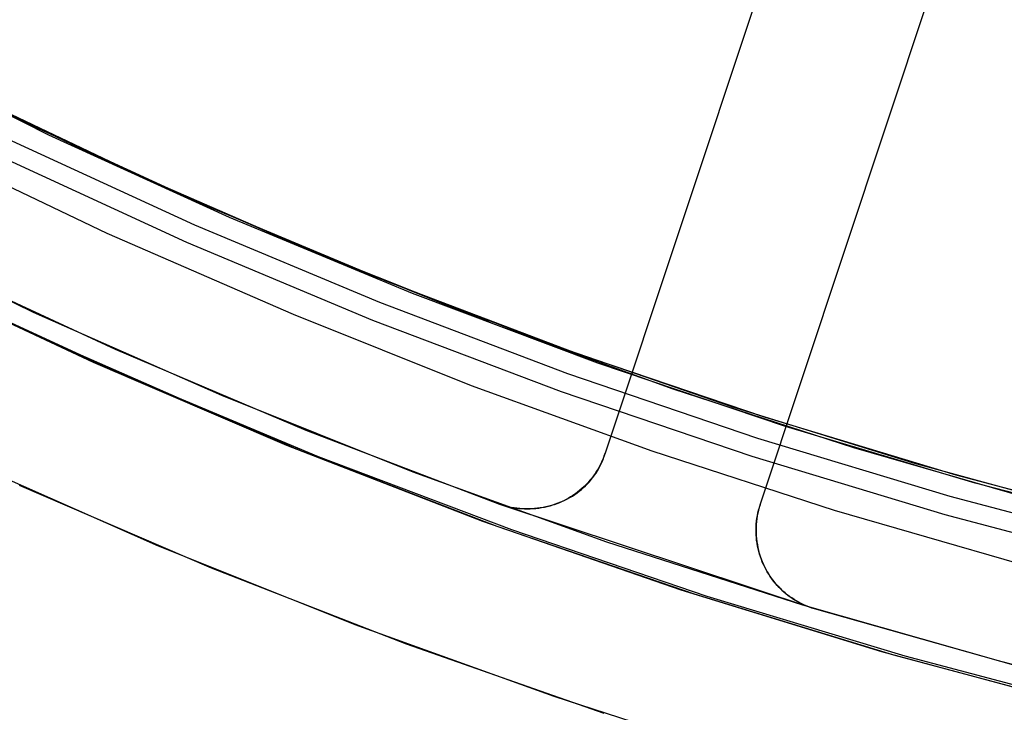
# Model space of a CAD drawing. Header units: millimetres. Extents: x 6049 to 7254, y -11340 to -10297.
# Tile 18 of 237: x 6621 to 6633, y -10751 to -10743. Entities that reach past the tile are written whole.
import ezdxf

# ---------------------------------------------------------------- set-up
doc = ezdxf.new("R2010")
doc.units = ezdxf.units.MM
doc.layers.add('color', color=7, linetype='Continuous')

msp = doc.modelspace()

# ---------------------------------------------------------------- linework, layer by layer
at = {"color": 8, "true_color": 0x7f7f7f}
for p, q in [((6620.879, -10744.013, 89.35), (6618.691, -10742.913, 89.35)), ((6620.879, -10744.013, 46.475), (6618.691, -10742.913, 46.475)), ((6621.216, -10744.186, 76.88), (6619.043, -10743.1, 77.381)), ((6619.902, -10743.533, 67.912), (6622.099, -10744.587, 67.912)), ((6620.284, -10743.72, 88.1), (6622.383, -10744.712, 88.1)), ((6620.289, -10743.711, 88.1), (6622.385, -10744.708, 88.1)), ((6620.289, -10743.711, 88.1), (6622.385, -10744.708, 88.1)), ((6620.711, -10743.932, 69.274), (6622.9, -10744.948, 68.769)), ((6623.103, -10745.037, 89.35), (6620.879, -10744.013, 89.35)), ((6623.103, -10745.037, 46.475), (6620.879, -10744.013, 46.475)), ((6620.762, -10744.255, 89.031), (6622.995, -10745.284, 89.031)), ((6620.762, -10744.255, 89.031), (6622.995, -10745.284, 89.031)), ((6623.424, -10745.195, 76.37), (6621.216, -10744.186, 76.88)), ((6619.681, -10744.317, 46.475), (6621.925, -10745.387, 46.475)), ((6619.681, -10744.317, 46.475), (6621.925, -10745.387, 46.475)), ((6620.661, -10744.466, 88.605), (6622.901, -10745.497, 88.605)), ((6620.661, -10744.466, 88.605), (6622.901, -10745.497, 88.605)), ((6622.099, -10744.587, 67.912), (6624.332, -10745.564, 67.912)), ((6622.383, -10744.712, 88.1), (6624.512, -10745.636, 88.1)), ((6622.385, -10744.708, 88.1), (6624.512, -10745.636, 88.1)), ((6622.385, -10744.708, 88.1), (6624.512, -10745.636, 88.1)), ((6622.9, -10744.948, 68.769), (6625.109, -10745.883, 68.259)), ((6625.362, -10745.984, 89.35), (6623.103, -10745.037, 89.35)), ((6625.362, -10745.984, 46.475), (6623.103, -10745.037, 46.475)), ((6625.664, -10746.127, 75.853), (6623.424, -10745.195, 76.37)), ((6622.995, -10745.284, 89.031), (6625.262, -10746.234, 89.031)), ((6622.995, -10745.284, 89.031), (6625.262, -10746.234, 89.031)), ((6621.925, -10745.387, 46.475), (6624.205, -10746.378, 46.475)), ((6621.925, -10745.387, 46.475), (6624.205, -10746.378, 46.475)), ((6618.742, -10745.525, 68.662), (6621.027, -10746.625, 68.662)), ((6622.901, -10745.497, 88.605), (6625.176, -10746.451, 88.605)), ((6622.901, -10745.497, 88.605), (6625.176, -10746.451, 88.605)), ((6624.332, -10745.564, 67.912), (6626.596, -10746.464, 67.912)), ((6624.512, -10745.636, 88.1), (6626.667, -10746.501, 88.1)), ((6624.512, -10745.636, 88.1), (6626.667, -10746.501, 88.1)), ((6621.761, -10746.973, 69.032), (6619.432, -10745.875, 69.57)), ((6625.109, -10745.883, 68.259), (6627.332, -10746.737, 67.746)), ((6619.649, -10745.977, 77.242), (6621.965, -10747.059, 76.707)), ((6619.881, -10746.085, 47.975), (6622.178, -10747.143, 47.975)), ((6619.881, -10746.085, 89.35), (6622.178, -10747.143, 89.35)), ((6627.652, -10746.853, 89.35), (6625.362, -10745.984, 89.35)), ((6627.652, -10746.853, 46.475), (6625.362, -10745.984, 46.475)), ((6627.933, -10746.981, 75.329), (6625.664, -10746.127, 75.853)), ((6625.262, -10746.234, 89.031), (6627.561, -10747.106, 89.031)), ((6625.262, -10746.234, 89.031), (6627.561, -10747.106, 89.031)), ((6624.205, -10746.378, 46.475), (6626.384, -10747.253, 46.475)), ((6625.176, -10746.451, 88.605), (6627.482, -10747.325, 88.605)), ((6625.176, -10746.451, 88.605), (6627.482, -10747.325, 88.605)), ((6626.667, -10746.501, 88.1), (6628.85, -10747.294, 88.1)), ((6626.667, -10746.501, 88.1), (6628.85, -10747.294, 88.1)), ((6621.027, -10746.625, 68.662), (6623.348, -10747.645, 68.662)), ((6627.332, -10746.737, 67.746), (6629.567, -10747.511, 67.23)), ((6629.97, -10747.642, 89.35), (6627.652, -10746.853, 89.35)), ((6629.97, -10747.642, 46.475), (6627.652, -10746.853, 46.475)), ((6624.126, -10747.988, 68.486), (6621.761, -10746.973, 69.032)), ((6630.229, -10747.755, 74.799), (6627.933, -10746.981, 75.329)), ((6621.965, -10747.059, 76.707), (6624.315, -10748.059, 76.164)), ((6622.178, -10747.143, 47.975), (6624.509, -10748.121, 47.975)), ((6622.178, -10747.143, 89.35), (6624.509, -10748.121, 89.35)), ((6627.561, -10747.106, 89.031), (6629.888, -10747.898, 89.031)), ((6627.561, -10747.106, 89.031), (6629.888, -10747.898, 89.031)), ((6626.384, -10747.253, 46.475), (6628.592, -10748.054, 46.475)), ((6627.482, -10747.325, 88.605), (6629.817, -10748.12, 88.605)), ((6627.482, -10747.325, 88.605), (6629.817, -10748.12, 88.605)), ((6628.85, -10747.294, 88.1), (6631.059, -10748.012, 88.1)), ((6628.85, -10747.294, 88.1), (6631.059, -10748.012, 88.1)), ((6629.567, -10747.511, 67.23), (6631.808, -10748.204, 66.712)), ((6632.315, -10748.35, 89.35), (6629.97, -10747.642, 89.35)), ((6632.315, -10748.35, 46.475), (6629.97, -10747.642, 46.475)), ((6632.549, -10748.449, 74.263), (6630.229, -10747.755, 74.799)), ((6626.524, -10748.917, 67.932), (6624.126, -10747.988, 68.486)), ((6629.888, -10747.898, 89.031), (6632.241, -10748.609, 89.031)), ((6629.888, -10747.898, 89.031), (6632.241, -10748.609, 89.031)), ((6631.059, -10748.012, 88.1), (6633.29, -10748.655, 88.1)), ((6631.059, -10748.012, 88.1), (6633.29, -10748.655, 88.1)), ((6624.315, -10748.059, 76.164), (6626.698, -10748.975, 75.614)), ((6624.509, -10748.121, 47.975), (6626.874, -10749.017, 47.975)), ((6624.509, -10748.121, 89.35), (6626.874, -10749.017, 89.35)), ((6628.592, -10748.054, 46.475), (6630.826, -10748.781, 46.475)), ((6629.817, -10748.12, 88.605), (6632.178, -10748.833, 88.605)), ((6629.817, -10748.12, 88.605), (6632.178, -10748.833, 88.605)), ((6631.808, -10748.204, 66.712), (6634.051, -10748.819, 66.195)), ((6634.682, -10748.977, 89.35), (6632.315, -10748.35, 89.35)), ((6634.682, -10748.977, 46.475), (6632.315, -10748.35, 46.475)), ((6634.891, -10749.063, 73.723), (6632.549, -10748.449, 74.263)), ((6632.241, -10748.609, 89.031), (6634.618, -10749.238, 89.031)), ((6632.241, -10748.609, 89.031), (6634.618, -10749.238, 89.031)), ((6630.826, -10748.781, 46.475), (6633.082, -10749.431, 46.475)), ((6632.178, -10748.833, 88.605), (6634.562, -10749.465, 88.605)), ((6632.178, -10748.833, 88.605), (6634.562, -10749.465, 88.605)), ((6628.952, -10749.76, 67.372), (6626.524, -10748.917, 67.932)), ((6626.698, -10748.975, 75.614), (6629.111, -10749.806, 75.057)), ((6626.874, -10749.017, 47.975), (6629.267, -10749.832, 47.975)), ((6626.874, -10749.017, 89.35), (6629.267, -10749.832, 89.35)), ((6631.407, -10750.516, 66.805), (6628.952, -10749.76, 67.372)), ((6629.111, -10749.806, 75.057), (6631.549, -10750.551, 74.494)), ((6629.267, -10749.832, 47.975), (6631.688, -10750.563, 47.975)), ((6629.267, -10749.832, 89.35), (6631.688, -10750.563, 89.35)), ((6633.886, -10751.183, 66.233), (6631.407, -10750.516, 66.805)), ((6631.549, -10750.551, 74.494), (6634.012, -10751.21, 73.926)), ((6631.688, -10750.563, 47.975), (6634.132, -10751.21, 47.975)), ((6631.688, -10750.563, 89.35), (6634.132, -10751.21, 89.35))]:
    msp.add_line(p, q, dxfattribs=at)
at = {"layer": 'color', "color": 254, "true_color": 0xcad1ee}
for p, q in [((6631.018, -10739.064, 30.3), (6628.021, -10748.083, 30.3)), ((6631.018, -10739.064, 30.3), (6628.021, -10748.083, 30.3)), ((6631.018, -10739.064, 27.784), (6628.021, -10748.083, 23.733)), ((6631.018, -10739.064, 27.784), (6628.021, -10748.083, 23.733)), ((6629.919, -10748.713, 30.3), (6632.916, -10739.694, 30.3)), ((6629.919, -10748.713, 23.734), (6632.916, -10739.694, 27.784)), ((6629.919, -10748.713, 30.3), (6632.916, -10739.694, 30.3)), ((6629.919, -10748.713, 23.734), (6632.916, -10739.694, 27.784)), ((6630.45, -10740.772, 27.017), (6628.021, -10748.083, 27.017)), ((6629.919, -10748.713, 27.017), (6632.348, -10741.403, 27.017)), ((6629.519, -10743.573, 25.759), (6629.519, -10743.573, 30.3)), ((6631.417, -10744.204, 25.759), (6631.417, -10744.204, 30.3)), ((6621.028, -10746.359, 43.5), (6618.759, -10745.262, 43.5)), ((6621.028, -10746.359, 33.399), (6618.759, -10745.262, 33.399)), ((6621.028, -10746.359, 43.5), (6618.759, -10745.262, 43.5)), ((6619.724, -10745.74, 23.298), (6622.025, -10746.81, 23.298)), ((6619.724, -10745.74, 23.298), (6622.025, -10746.81, 23.298)), ((6623.333, -10747.376, 43.5), (6621.028, -10746.359, 43.5)), ((6623.333, -10747.376, 33.399), (6621.028, -10746.359, 33.399)), ((6623.333, -10747.376, 43.5), (6621.028, -10746.359, 43.5)), ((6622.025, -10746.81, 23.298), (6624.361, -10747.8, 23.298)), ((6622.025, -10746.81, 23.298), (6624.361, -10747.8, 23.298)), ((6625.673, -10748.314, 43.5), (6623.333, -10747.376, 43.5)), ((6625.673, -10748.314, 33.399), (6623.333, -10747.376, 33.399)), ((6625.673, -10748.314, 43.5), (6623.333, -10747.376, 43.5)), ((6624.361, -10747.8, 23.298), (6626.73, -10748.708, 23.298)), ((6624.361, -10747.8, 23.298), (6626.73, -10748.708, 23.298)), ((6628.009, -10748.116, 30.3), (6627.997, -10748.148, 30.3)), ((6628.009, -10748.116, 30.3), (6627.997, -10748.148, 30.3)), ((6628.009, -10748.116, 26.799), (6627.997, -10748.148, 26.799)), ((6628, -10748.147, 23.705), (6628.011, -10748.115, 23.719)), ((6628, -10748.147, 23.705), (6628.011, -10748.115, 23.719)), ((6628.021, -10748.083, 30.3), (6628.009, -10748.116, 30.3)), ((6628.021, -10748.083, 30.3), (6628.009, -10748.116, 30.3)), ((6628.021, -10748.083, 26.799), (6628.009, -10748.116, 26.799)), ((6628.011, -10748.115, 23.719), (6628.021, -10748.083, 23.733)), ((6628.011, -10748.115, 23.719), (6628.021, -10748.083, 23.733)), ((6628.021, -10748.083, 23.733), (6628.021, -10748.083, 30.3)), ((6628.021, -10748.083, 23.733), (6628.021, -10748.083, 30.3)), ((6622.557, -10749.22, 43.5), (6620.189, -10748.174, 43.5)), ((6622.557, -10749.22, 32.973), (6620.189, -10748.174, 32.973)), ((6622.557, -10749.22, 43.5), (6620.189, -10748.174, 43.5)), ((6627.952, -10748.242, 30.3), (6627.935, -10748.273, 30.3)), ((6627.952, -10748.242, 30.3), (6627.935, -10748.273, 30.3)), ((6627.952, -10748.242, 26.799), (6627.935, -10748.273, 26.799)), ((6627.945, -10748.268, 23.649), (6627.96, -10748.238, 23.663)), ((6627.945, -10748.268, 23.649), (6627.96, -10748.238, 23.663)), ((6627.968, -10748.211, 30.3), (6627.952, -10748.242, 30.3)), ((6627.968, -10748.211, 30.3), (6627.952, -10748.242, 30.3)), ((6627.968, -10748.211, 26.799), (6627.952, -10748.242, 26.799)), ((6627.96, -10748.238, 23.663), (6627.975, -10748.208, 23.677)), ((6627.96, -10748.238, 23.663), (6627.975, -10748.208, 23.677)), ((6627.983, -10748.18, 30.3), (6627.968, -10748.211, 30.3)), ((6627.983, -10748.18, 30.3), (6627.968, -10748.211, 30.3)), ((6627.983, -10748.18, 26.799), (6627.968, -10748.211, 26.799)), ((6627.975, -10748.208, 23.677), (6627.988, -10748.178, 23.691)), ((6627.975, -10748.208, 23.677), (6627.988, -10748.178, 23.691)), ((6627.997, -10748.148, 30.3), (6627.983, -10748.18, 30.3)), ((6627.997, -10748.148, 30.3), (6627.983, -10748.18, 30.3)), ((6627.997, -10748.148, 26.799), (6627.983, -10748.18, 26.799)), ((6627.988, -10748.178, 23.691), (6628, -10748.147, 23.705)), ((6627.988, -10748.178, 23.691), (6628, -10748.147, 23.705)), ((6628.043, -10749.17, 43.5), (6625.673, -10748.314, 43.5)), ((6628.043, -10749.17, 33.399), (6625.673, -10748.314, 33.399)), ((6628.043, -10749.17, 43.5), (6625.673, -10748.314, 43.5)), ((6627.878, -10748.36, 30.3), (6627.857, -10748.387, 30.3)), ((6627.878, -10748.36, 30.3), (6627.857, -10748.387, 30.3)), ((6627.878, -10748.36, 26.799), (6627.857, -10748.387, 26.799)), ((6627.871, -10748.38, 23.593), (6627.891, -10748.353, 23.607)), ((6627.871, -10748.38, 23.593), (6627.891, -10748.353, 23.607)), ((6627.898, -10748.331, 30.3), (6627.878, -10748.36, 30.3)), ((6627.898, -10748.331, 30.3), (6627.878, -10748.36, 30.3)), ((6627.898, -10748.331, 26.799), (6627.878, -10748.36, 26.799)), ((6627.891, -10748.353, 23.607), (6627.91, -10748.325, 23.621)), ((6627.891, -10748.353, 23.607), (6627.91, -10748.325, 23.621)), ((6627.917, -10748.302, 30.3), (6627.898, -10748.331, 30.3)), ((6627.917, -10748.302, 30.3), (6627.898, -10748.331, 30.3)), ((6627.917, -10748.302, 26.799), (6627.898, -10748.331, 26.799)), ((6627.91, -10748.325, 23.621), (6627.928, -10748.297, 23.635)), ((6627.91, -10748.325, 23.621), (6627.928, -10748.297, 23.635)), ((6627.935, -10748.273, 30.3), (6627.917, -10748.302, 30.3)), ((6627.935, -10748.273, 30.3), (6627.917, -10748.302, 30.3)), ((6627.935, -10748.273, 26.799), (6627.917, -10748.302, 26.799)), ((6627.928, -10748.297, 23.635), (6627.945, -10748.268, 23.649)), ((6627.928, -10748.297, 23.635), (6627.945, -10748.268, 23.649)), ((6623.207, -10749.49, 22.446), (6620.854, -10748.478, 22.446)), ((6623.207, -10749.49, 22.446), (6620.854, -10748.478, 22.446)), ((6627.763, -10748.49, 30.3), (6627.738, -10748.514, 30.3)), ((6627.763, -10748.49, 30.3), (6627.738, -10748.514, 30.3)), ((6627.763, -10748.49, 26.799), (6627.738, -10748.514, 26.799)), ((6627.757, -10748.504, 23.527), (6627.782, -10748.481, 23.54)), ((6627.757, -10748.504, 23.527), (6627.782, -10748.481, 23.54)), ((6627.788, -10748.466, 30.3), (6627.763, -10748.49, 30.3)), ((6627.788, -10748.466, 30.3), (6627.763, -10748.49, 30.3)), ((6627.788, -10748.466, 26.799), (6627.763, -10748.49, 26.799)), ((6627.782, -10748.481, 23.54), (6627.806, -10748.457, 23.553)), ((6627.782, -10748.481, 23.54), (6627.806, -10748.457, 23.553)), ((6627.812, -10748.44, 30.3), (6627.788, -10748.466, 30.3)), ((6627.812, -10748.44, 30.3), (6627.788, -10748.466, 30.3)), ((6627.812, -10748.44, 26.799), (6627.788, -10748.466, 26.799)), ((6627.806, -10748.457, 23.553), (6627.829, -10748.432, 23.566)), ((6627.806, -10748.457, 23.553), (6627.829, -10748.432, 23.566)), ((6627.835, -10748.414, 30.3), (6627.812, -10748.44, 30.3)), ((6627.835, -10748.414, 30.3), (6627.812, -10748.44, 30.3)), ((6627.835, -10748.414, 26.799), (6627.812, -10748.44, 26.799)), ((6627.829, -10748.432, 23.566), (6627.85, -10748.406, 23.58)), ((6627.829, -10748.432, 23.566), (6627.85, -10748.406, 23.58)), ((6627.857, -10748.387, 30.3), (6627.835, -10748.414, 30.3)), ((6627.857, -10748.387, 30.3), (6627.835, -10748.414, 30.3)), ((6627.857, -10748.387, 26.799), (6627.835, -10748.414, 26.799)), ((6627.85, -10748.406, 23.58), (6627.871, -10748.38, 23.593)), ((6627.85, -10748.406, 23.58), (6627.871, -10748.38, 23.593)), ((6627.599, -10748.618, 30.3), (6627.569, -10748.635, 30.3)), ((6627.599, -10748.618, 30.3), (6627.569, -10748.635, 30.3)), ((6627.599, -10748.618, 26.799), (6627.569, -10748.635, 26.799)), ((6627.591, -10748.624, 23.455), (6627.621, -10748.607, 23.467)), ((6627.591, -10748.624, 23.455), (6627.621, -10748.607, 23.467)), ((6627.628, -10748.599, 30.3), (6627.599, -10748.618, 30.3)), ((6627.628, -10748.599, 30.3), (6627.599, -10748.618, 30.3)), ((6627.628, -10748.599, 26.799), (6627.599, -10748.618, 26.799)), ((6627.621, -10748.607, 23.467), (6627.65, -10748.588, 23.478)), ((6627.621, -10748.607, 23.467), (6627.65, -10748.588, 23.478)), ((6627.657, -10748.579, 30.3), (6627.628, -10748.599, 30.3)), ((6627.657, -10748.579, 30.3), (6627.628, -10748.599, 30.3)), ((6627.657, -10748.579, 26.799), (6627.628, -10748.599, 26.799)), ((6627.65, -10748.588, 23.478), (6627.678, -10748.569, 23.49)), ((6627.65, -10748.588, 23.478), (6627.678, -10748.569, 23.49)), ((6627.684, -10748.558, 30.3), (6627.657, -10748.579, 30.3)), ((6627.684, -10748.558, 30.3), (6627.657, -10748.579, 30.3)), ((6627.684, -10748.558, 26.799), (6627.657, -10748.579, 26.799)), ((6627.678, -10748.569, 23.49), (6627.705, -10748.548, 23.502)), ((6627.678, -10748.569, 23.49), (6627.705, -10748.548, 23.502)), ((6627.711, -10748.536, 30.3), (6627.684, -10748.558, 30.3)), ((6627.711, -10748.536, 30.3), (6627.684, -10748.558, 30.3)), ((6627.711, -10748.536, 26.799), (6627.684, -10748.558, 26.799)), ((6627.705, -10748.548, 23.502), (6627.731, -10748.527, 23.515)), ((6627.705, -10748.548, 23.502), (6627.731, -10748.527, 23.515)), ((6627.738, -10748.514, 30.3), (6627.711, -10748.536, 30.3)), ((6627.738, -10748.514, 30.3), (6627.711, -10748.536, 30.3)), ((6627.738, -10748.514, 26.799), (6627.711, -10748.536, 26.799)), ((6627.731, -10748.527, 23.515), (6627.757, -10748.504, 23.527)), ((6627.731, -10748.527, 23.515), (6627.757, -10748.504, 23.527)), ((6626.73, -10748.708, 23.298), (6626.73, -10748.708, 30.3)), ((6626.73, -10748.708, 30.3), (6630.579, -10749.986, 30.3)), ((6626.763, -10748.719, 30.3), (6626.73, -10748.708, 30.3)), ((6626.73, -10748.708, 30.3), (6630.579, -10749.986, 30.3)), ((6626.73, -10748.708, 23.298), (6626.73, -10748.708, 30.3)), ((6626.763, -10748.719, 30.3), (6626.73, -10748.708, 30.3)), ((6626.73, -10748.708, 23.298), (6626.765, -10748.718, 23.299)), ((6626.763, -10748.719, 26.799), (6626.73, -10748.708, 26.799)), ((6626.73, -10748.708, 23.298), (6626.765, -10748.718, 23.299)), ((6626.796, -10748.729, 30.3), (6626.763, -10748.719, 30.3)), ((6626.796, -10748.729, 30.3), (6626.763, -10748.719, 30.3)), ((6626.796, -10748.729, 26.799), (6626.763, -10748.719, 26.799)), ((6626.765, -10748.718, 23.299), (6626.8, -10748.727, 23.301)), ((6626.765, -10748.718, 23.299), (6626.8, -10748.727, 23.301)), ((6626.83, -10748.738, 30.3), (6626.796, -10748.729, 30.3)), ((6626.83, -10748.738, 30.3), (6626.796, -10748.729, 30.3)), ((6626.83, -10748.738, 26.799), (6626.796, -10748.729, 26.799)), ((6626.8, -10748.727, 23.301), (6626.835, -10748.735, 23.302)), ((6626.8, -10748.727, 23.301), (6626.835, -10748.735, 23.302)), ((6626.864, -10748.746, 30.3), (6626.83, -10748.738, 30.3)), ((6626.864, -10748.746, 30.3), (6626.83, -10748.738, 30.3)), ((6626.864, -10748.746, 26.799), (6626.83, -10748.738, 26.799)), ((6626.835, -10748.735, 23.302), (6626.871, -10748.742, 23.305)), ((6626.835, -10748.735, 23.302), (6626.871, -10748.742, 23.305)), ((6627.264, -10748.743, 23.361), (6627.298, -10748.736, 23.369)), ((6627.264, -10748.743, 23.361), (6627.298, -10748.736, 23.369)), ((6627.312, -10748.739, 30.3), (6627.278, -10748.746, 30.3)), ((6627.312, -10748.739, 30.3), (6627.278, -10748.746, 30.3)), ((6627.312, -10748.739, 26.799), (6627.278, -10748.746, 26.799)), ((6627.298, -10748.736, 23.369), (6627.333, -10748.728, 23.377)), ((6627.298, -10748.736, 23.369), (6627.333, -10748.728, 23.377)), ((6627.345, -10748.73, 30.3), (6627.312, -10748.739, 30.3)), ((6627.345, -10748.73, 30.3), (6627.312, -10748.739, 30.3)), ((6627.345, -10748.73, 26.799), (6627.312, -10748.739, 26.799)), ((6627.333, -10748.728, 23.377), (6627.367, -10748.719, 23.385)), ((6627.333, -10748.728, 23.377), (6627.367, -10748.719, 23.385)), ((6627.379, -10748.72, 30.3), (6627.345, -10748.73, 30.3)), ((6627.379, -10748.72, 30.3), (6627.345, -10748.73, 30.3)), ((6627.379, -10748.72, 26.799), (6627.345, -10748.73, 26.799)), ((6627.367, -10748.719, 23.385), (6627.4, -10748.709, 23.394)), ((6627.367, -10748.719, 23.385), (6627.4, -10748.709, 23.394)), ((6627.411, -10748.708, 30.3), (6627.379, -10748.72, 30.3)), ((6627.411, -10748.708, 30.3), (6627.379, -10748.72, 30.3)), ((6627.411, -10748.708, 26.799), (6627.379, -10748.72, 26.799)), ((6627.4, -10748.709, 23.394), (6627.434, -10748.697, 23.403)), ((6627.4, -10748.709, 23.394), (6627.434, -10748.697, 23.403)), ((6627.444, -10748.696, 30.3), (6627.411, -10748.708, 30.3)), ((6627.444, -10748.696, 30.3), (6627.411, -10748.708, 30.3)), ((6627.444, -10748.696, 26.799), (6627.411, -10748.708, 26.799)), ((6627.434, -10748.697, 23.403), (6627.466, -10748.685, 23.413)), ((6627.434, -10748.697, 23.403), (6627.466, -10748.685, 23.413)), ((6627.476, -10748.682, 30.3), (6627.444, -10748.696, 30.3)), ((6627.476, -10748.682, 30.3), (6627.444, -10748.696, 30.3)), ((6627.476, -10748.682, 26.799), (6627.444, -10748.696, 26.799)), ((6627.466, -10748.685, 23.413), (6627.498, -10748.671, 23.423)), ((6627.466, -10748.685, 23.413), (6627.498, -10748.671, 23.423)), ((6627.507, -10748.668, 30.3), (6627.476, -10748.682, 30.3)), ((6627.507, -10748.668, 30.3), (6627.476, -10748.682, 30.3)), ((6627.507, -10748.668, 26.799), (6627.476, -10748.682, 26.799)), ((6627.498, -10748.671, 23.423), (6627.53, -10748.657, 23.434)), ((6627.498, -10748.671, 23.423), (6627.53, -10748.657, 23.434)), ((6627.538, -10748.652, 30.3), (6627.507, -10748.668, 30.3)), ((6627.538, -10748.652, 30.3), (6627.507, -10748.668, 30.3)), ((6627.538, -10748.652, 26.799), (6627.507, -10748.668, 26.799)), ((6627.52, -10748.662, 30.3), (6627.52, -10748.662, 23.43)), ((6627.53, -10748.657, 23.434), (6627.561, -10748.641, 23.444)), ((6627.53, -10748.657, 23.434), (6627.561, -10748.641, 23.444)), ((6627.569, -10748.635, 30.3), (6627.538, -10748.652, 30.3)), ((6627.569, -10748.635, 30.3), (6627.538, -10748.652, 30.3)), ((6627.569, -10748.635, 26.799), (6627.538, -10748.652, 26.799)), ((6627.561, -10748.641, 23.444), (6627.591, -10748.624, 23.455)), ((6627.561, -10748.641, 23.444), (6627.591, -10748.624, 23.455)), ((6629.919, -10748.713, 23.734), (6629.908, -10748.747, 23.719)), ((6629.919, -10748.713, 23.734), (6629.908, -10748.747, 23.719)), ((6629.909, -10748.746, 30.3), (6629.919, -10748.713, 30.3)), ((6629.909, -10748.746, 26.865), (6629.919, -10748.713, 26.865)), ((6629.909, -10748.746, 30.3), (6629.919, -10748.713, 30.3)), ((6629.919, -10748.713, 30.3), (6629.919, -10748.713, 23.734)), ((6629.919, -10748.713, 30.3), (6629.919, -10748.713, 23.734)), ((6626.898, -10748.752, 30.3), (6626.864, -10748.746, 30.3)), ((6626.898, -10748.752, 30.3), (6626.864, -10748.746, 30.3)), ((6626.898, -10748.752, 26.799), (6626.864, -10748.746, 26.799)), ((6626.871, -10748.742, 23.305), (6626.907, -10748.748, 23.307)), ((6626.871, -10748.742, 23.305), (6626.907, -10748.748, 23.307)), ((6626.932, -10748.758, 30.3), (6626.898, -10748.752, 30.3)), ((6626.932, -10748.758, 30.3), (6626.898, -10748.752, 30.3)), ((6626.932, -10748.758, 26.799), (6626.898, -10748.752, 26.799)), ((6626.907, -10748.748, 23.307), (6626.942, -10748.753, 23.311)), ((6626.907, -10748.748, 23.307), (6626.942, -10748.753, 23.311)), ((6626.967, -10748.762, 30.3), (6626.932, -10748.758, 30.3)), ((6626.967, -10748.762, 30.3), (6626.932, -10748.758, 30.3)), ((6626.967, -10748.762, 26.799), (6626.932, -10748.758, 26.799)), ((6626.942, -10748.753, 23.311), (6626.978, -10748.756, 23.314)), ((6626.942, -10748.753, 23.311), (6626.978, -10748.756, 23.314)), ((6627.001, -10748.765, 30.3), (6626.967, -10748.762, 30.3)), ((6627.001, -10748.765, 30.3), (6626.967, -10748.762, 30.3)), ((6627.001, -10748.765, 26.799), (6626.967, -10748.762, 26.799)), ((6626.978, -10748.756, 23.314), (6627.014, -10748.759, 23.319)), ((6626.978, -10748.756, 23.314), (6627.014, -10748.759, 23.319)), ((6627.036, -10748.767, 30.3), (6627.001, -10748.765, 30.3)), ((6627.036, -10748.767, 30.3), (6627.001, -10748.765, 30.3)), ((6627.036, -10748.767, 26.799), (6627.001, -10748.765, 26.799)), ((6627.014, -10748.759, 23.319), (6627.05, -10748.76, 23.323)), ((6627.014, -10748.759, 23.319), (6627.05, -10748.76, 23.323)), ((6627.071, -10748.768, 30.3), (6627.036, -10748.767, 30.3)), ((6627.071, -10748.768, 30.3), (6627.036, -10748.767, 30.3)), ((6627.071, -10748.768, 26.799), (6627.036, -10748.767, 26.799)), ((6627.05, -10748.76, 23.323), (6627.086, -10748.76, 23.328)), ((6627.05, -10748.76, 23.323), (6627.086, -10748.76, 23.328)), ((6627.106, -10748.767, 30.3), (6627.071, -10748.768, 30.3)), ((6627.106, -10748.767, 30.3), (6627.071, -10748.768, 30.3)), ((6627.106, -10748.767, 26.799), (6627.071, -10748.768, 26.799)), ((6627.086, -10748.76, 23.328), (6627.122, -10748.759, 23.334)), ((6627.086, -10748.76, 23.328), (6627.122, -10748.759, 23.334)), ((6627.14, -10748.765, 30.3), (6627.106, -10748.767, 30.3)), ((6627.14, -10748.765, 30.3), (6627.106, -10748.767, 30.3)), ((6627.14, -10748.765, 26.799), (6627.106, -10748.767, 26.799)), ((6627.122, -10748.759, 23.334), (6627.158, -10748.757, 23.34)), ((6627.122, -10748.759, 23.334), (6627.158, -10748.757, 23.34)), ((6627.175, -10748.762, 30.3), (6627.14, -10748.765, 30.3)), ((6627.175, -10748.762, 30.3), (6627.14, -10748.765, 30.3)), ((6627.175, -10748.762, 26.799), (6627.14, -10748.765, 26.799)), ((6627.158, -10748.757, 23.34), (6627.193, -10748.753, 23.347)), ((6627.158, -10748.757, 23.34), (6627.193, -10748.753, 23.347)), ((6627.209, -10748.758, 30.3), (6627.175, -10748.762, 30.3)), ((6627.209, -10748.758, 30.3), (6627.175, -10748.762, 30.3)), ((6627.209, -10748.758, 26.799), (6627.175, -10748.762, 26.799)), ((6627.193, -10748.753, 23.347), (6627.228, -10748.749, 23.353)), ((6627.193, -10748.753, 23.347), (6627.228, -10748.749, 23.353)), ((6627.244, -10748.753, 30.3), (6627.209, -10748.758, 30.3)), ((6627.244, -10748.753, 30.3), (6627.209, -10748.758, 30.3)), ((6627.244, -10748.753, 26.799), (6627.209, -10748.758, 26.799)), ((6627.228, -10748.749, 23.353), (6627.264, -10748.743, 23.361)), ((6627.228, -10748.749, 23.353), (6627.264, -10748.743, 23.361)), ((6627.278, -10748.746, 30.3), (6627.244, -10748.753, 30.3)), ((6627.278, -10748.746, 30.3), (6627.244, -10748.753, 30.3)), ((6627.278, -10748.746, 26.799), (6627.244, -10748.753, 26.799)), ((6629.883, -10748.85, 23.674), (6629.878, -10748.885, 23.659)), ((6629.883, -10748.85, 23.674), (6629.878, -10748.885, 23.659)), ((6629.879, -10748.879, 30.3), (6629.885, -10748.846, 30.3)), ((6629.879, -10748.879, 26.865), (6629.885, -10748.846, 26.865)), ((6629.879, -10748.879, 30.3), (6629.885, -10748.846, 30.3)), ((6629.89, -10748.815, 23.689), (6629.883, -10748.85, 23.674)), ((6629.89, -10748.815, 23.689), (6629.883, -10748.85, 23.674)), ((6629.885, -10748.846, 30.3), (6629.892, -10748.812, 30.3)), ((6629.885, -10748.846, 26.865), (6629.892, -10748.812, 26.865)), ((6629.885, -10748.846, 30.3), (6629.892, -10748.812, 30.3)), ((6629.899, -10748.781, 23.704), (6629.89, -10748.815, 23.689)), ((6629.899, -10748.781, 23.704), (6629.89, -10748.815, 23.689)), ((6629.892, -10748.812, 30.3), (6629.9, -10748.779, 30.3)), ((6629.892, -10748.812, 26.865), (6629.9, -10748.779, 26.865)), ((6629.892, -10748.812, 30.3), (6629.9, -10748.779, 30.3)), ((6629.908, -10748.747, 23.719), (6629.899, -10748.781, 23.704)), ((6629.908, -10748.747, 23.719), (6629.899, -10748.781, 23.704)), ((6629.9, -10748.779, 30.3), (6629.909, -10748.746, 30.3)), ((6629.9, -10748.779, 26.865), (6629.909, -10748.746, 26.865)), ((6629.9, -10748.779, 30.3), (6629.909, -10748.746, 30.3)), ((6629.87, -10748.955, 23.629), (6629.868, -10748.99, 23.615)), ((6629.87, -10748.955, 23.629), (6629.868, -10748.99, 23.615)), ((6629.869, -10748.981, 30.3), (6629.871, -10748.947, 30.3)), ((6629.869, -10748.981, 26.865), (6629.871, -10748.947, 26.865)), ((6629.869, -10748.981, 30.3), (6629.871, -10748.947, 30.3)), ((6629.873, -10748.92, 23.644), (6629.87, -10748.955, 23.629)), ((6629.873, -10748.92, 23.644), (6629.87, -10748.955, 23.629)), ((6629.871, -10748.947, 30.3), (6629.875, -10748.913, 30.3)), ((6629.871, -10748.947, 26.865), (6629.875, -10748.913, 26.865)), ((6629.871, -10748.947, 30.3), (6629.875, -10748.913, 30.3)), ((6629.878, -10748.885, 23.659), (6629.873, -10748.92, 23.644)), ((6629.878, -10748.885, 23.659), (6629.873, -10748.92, 23.644)), ((6629.875, -10748.913, 30.3), (6629.879, -10748.879, 30.3)), ((6629.875, -10748.913, 26.865), (6629.879, -10748.879, 26.865)), ((6629.875, -10748.913, 30.3), (6629.879, -10748.879, 30.3)), ((6629.868, -10749.015, 30.3), (6629.869, -10748.981, 30.3)), ((6629.868, -10749.015, 26.865), (6629.869, -10748.981, 26.865)), ((6629.868, -10749.015, 30.3), (6629.869, -10748.981, 30.3)), ((6629.868, -10748.99, 23.615), (6629.868, -10749.025, 23.6)), ((6629.868, -10748.99, 23.615), (6629.868, -10749.025, 23.6)), ((6629.868, -10749.049, 30.3), (6629.868, -10749.015, 30.3)), ((6629.868, -10749.049, 26.865), (6629.868, -10749.015, 26.865)), ((6629.868, -10749.049, 30.3), (6629.868, -10749.015, 30.3)), ((6629.868, -10749.025, 23.6), (6629.868, -10749.061, 23.586)), ((6629.868, -10749.025, 23.6), (6629.868, -10749.061, 23.586)), ((6629.869, -10749.084, 30.3), (6629.868, -10749.049, 30.3)), ((6629.869, -10749.084, 26.865), (6629.868, -10749.049, 26.865)), ((6629.869, -10749.084, 30.3), (6629.868, -10749.049, 30.3)), ((6629.868, -10749.061, 23.586), (6629.87, -10749.096, 23.572)), ((6629.868, -10749.061, 23.586), (6629.87, -10749.096, 23.572)), ((6629.872, -10749.118, 30.3), (6629.869, -10749.084, 30.3)), ((6629.872, -10749.118, 26.865), (6629.869, -10749.084, 26.865)), ((6629.872, -10749.118, 30.3), (6629.869, -10749.084, 30.3)), ((6629.87, -10749.096, 23.572), (6629.873, -10749.132, 23.558)), ((6629.87, -10749.096, 23.572), (6629.873, -10749.132, 23.558)), ((6624.961, -10750.183, 43.5), (6622.557, -10749.22, 43.5)), ((6624.961, -10750.183, 32.973), (6622.557, -10749.22, 32.973)), ((6624.961, -10750.183, 43.5), (6622.557, -10749.22, 43.5)), ((6630.441, -10749.944, 43.5), (6628.043, -10749.17, 43.5)), ((6630.441, -10749.944, 33.399), (6628.043, -10749.17, 33.399)), ((6630.441, -10749.944, 43.5), (6628.043, -10749.17, 43.5)), ((6629.875, -10749.152, 30.3), (6629.872, -10749.118, 30.3)), ((6629.875, -10749.152, 26.865), (6629.872, -10749.118, 26.865)), ((6629.875, -10749.152, 30.3), (6629.872, -10749.118, 30.3)), ((6629.873, -10749.132, 23.558), (6629.878, -10749.167, 23.544)), ((6629.873, -10749.132, 23.558), (6629.878, -10749.167, 23.544)), ((6629.88, -10749.185, 30.3), (6629.875, -10749.152, 30.3)), ((6629.88, -10749.185, 26.865), (6629.875, -10749.152, 26.865)), ((6629.88, -10749.185, 30.3), (6629.875, -10749.152, 30.3)), ((6629.878, -10749.167, 23.544), (6629.884, -10749.203, 23.53)), ((6629.878, -10749.167, 23.544), (6629.884, -10749.203, 23.53)), ((6629.886, -10749.219, 30.3), (6629.88, -10749.185, 30.3)), ((6629.886, -10749.219, 26.865), (6629.88, -10749.185, 26.865)), ((6629.886, -10749.219, 30.3), (6629.88, -10749.185, 30.3)), ((6629.884, -10749.203, 23.53), (6629.891, -10749.238, 23.517)), ((6629.884, -10749.203, 23.53), (6629.891, -10749.238, 23.517)), ((6629.893, -10749.252, 30.3), (6629.886, -10749.219, 30.3)), ((6629.893, -10749.252, 26.865), (6629.886, -10749.219, 26.865)), ((6629.893, -10749.252, 30.3), (6629.886, -10749.219, 30.3)), ((6629.891, -10749.238, 23.517), (6629.899, -10749.273, 23.503)), ((6629.891, -10749.238, 23.517), (6629.899, -10749.273, 23.503)), ((6629.901, -10749.286, 30.3), (6629.893, -10749.252, 30.3)), ((6629.901, -10749.286, 26.865), (6629.893, -10749.252, 26.865)), ((6629.901, -10749.286, 30.3), (6629.893, -10749.252, 30.3)), ((6629.899, -10749.273, 23.503), (6629.908, -10749.308, 23.491)), ((6629.899, -10749.273, 23.503), (6629.908, -10749.308, 23.491)), ((6629.911, -10749.318, 30.3), (6629.901, -10749.286, 30.3)), ((6629.911, -10749.318, 26.865), (6629.901, -10749.286, 26.865)), ((6629.911, -10749.318, 30.3), (6629.901, -10749.286, 30.3)), ((6629.908, -10749.308, 23.491), (6629.919, -10749.342, 23.478)), ((6629.908, -10749.308, 23.491), (6629.919, -10749.342, 23.478)), ((6629.921, -10749.351, 30.3), (6629.911, -10749.318, 30.3)), ((6629.921, -10749.351, 26.865), (6629.911, -10749.318, 26.865)), ((6629.921, -10749.351, 30.3), (6629.911, -10749.318, 30.3)), ((6629.919, -10749.342, 23.478), (6629.931, -10749.376, 23.466)), ((6629.919, -10749.342, 23.478), (6629.931, -10749.376, 23.466)), ((6629.933, -10749.383, 30.3), (6629.921, -10749.351, 30.3)), ((6629.933, -10749.383, 26.865), (6629.921, -10749.351, 26.865)), ((6629.933, -10749.383, 30.3), (6629.921, -10749.351, 30.3)), ((6629.931, -10749.376, 23.466), (6629.944, -10749.41, 23.453)), ((6629.931, -10749.376, 23.466), (6629.944, -10749.41, 23.453)), ((6629.945, -10749.415, 30.3), (6629.933, -10749.383, 30.3)), ((6629.945, -10749.415, 26.865), (6629.933, -10749.383, 26.865)), ((6629.945, -10749.415, 30.3), (6629.933, -10749.383, 30.3)), ((6629.944, -10749.41, 23.453), (6629.958, -10749.444, 23.442)), ((6629.944, -10749.41, 23.453), (6629.958, -10749.444, 23.442)), ((6629.959, -10749.446, 30.3), (6629.945, -10749.415, 30.3)), ((6629.959, -10749.446, 26.865), (6629.945, -10749.415, 26.865)), ((6629.959, -10749.446, 30.3), (6629.945, -10749.415, 30.3)), ((6629.958, -10749.444, 23.442), (6629.974, -10749.477, 23.43)), ((6629.958, -10749.444, 23.442), (6629.974, -10749.477, 23.43)), ((6629.974, -10749.477, 30.3), (6629.959, -10749.446, 30.3)), ((6629.974, -10749.477, 26.865), (6629.959, -10749.446, 26.865)), ((6629.974, -10749.477, 30.3), (6629.959, -10749.446, 30.3)), ((6625.593, -10750.421, 22.446), (6623.207, -10749.49, 22.446)), ((6625.593, -10750.421, 22.446), (6623.207, -10749.49, 22.446)), ((6629.974, -10749.477, 23.43), (6629.974, -10749.477, 30.3)), ((6629.99, -10749.507, 30.3), (6629.974, -10749.477, 30.3)), ((6629.974, -10749.477, 23.43), (6629.988, -10749.505, 23.421)), ((6629.974, -10749.477, 23.43), (6629.974, -10749.477, 30.3)), ((6629.99, -10749.507, 30.3), (6629.974, -10749.477, 30.3)), ((6629.974, -10749.477, 23.43), (6629.988, -10749.505, 23.421)), ((6629.99, -10749.507, 26.799), (6629.974, -10749.477, 26.799)), ((6629.974, -10749.477, 30.3), (6629.974, -10749.477, 23.43)), ((6629.988, -10749.505, 23.421), (6630.003, -10749.533, 23.411)), ((6629.988, -10749.505, 23.421), (6630.003, -10749.533, 23.411)), ((6630.006, -10749.536, 30.3), (6629.99, -10749.507, 30.3)), ((6630.006, -10749.536, 30.3), (6629.99, -10749.507, 30.3)), ((6630.006, -10749.536, 26.799), (6629.99, -10749.507, 26.799)), ((6630.003, -10749.533, 23.411), (6630.02, -10749.56, 23.402)), ((6630.003, -10749.533, 23.411), (6630.02, -10749.56, 23.402)), ((6630.024, -10749.565, 30.3), (6630.006, -10749.536, 30.3)), ((6630.024, -10749.565, 30.3), (6630.006, -10749.536, 30.3)), ((6630.024, -10749.565, 26.799), (6630.006, -10749.536, 26.799)), ((6630.02, -10749.56, 23.402), (6630.037, -10749.587, 23.393)), ((6630.02, -10749.56, 23.402), (6630.037, -10749.587, 23.393)), ((6630.043, -10749.593, 30.3), (6630.024, -10749.565, 30.3)), ((6630.043, -10749.593, 30.3), (6630.024, -10749.565, 30.3)), ((6630.043, -10749.593, 26.799), (6630.024, -10749.565, 26.799)), ((6630.037, -10749.587, 23.393), (6630.055, -10749.613, 23.385)), ((6630.037, -10749.587, 23.393), (6630.055, -10749.613, 23.385)), ((6630.062, -10749.621, 30.3), (6630.043, -10749.593, 30.3)), ((6630.062, -10749.621, 30.3), (6630.043, -10749.593, 30.3)), ((6630.062, -10749.621, 26.799), (6630.043, -10749.593, 26.799)), ((6630.055, -10749.613, 23.385), (6630.075, -10749.639, 23.377)), ((6630.055, -10749.613, 23.385), (6630.075, -10749.639, 23.377)), ((6630.083, -10749.648, 30.3), (6630.062, -10749.621, 30.3)), ((6630.083, -10749.648, 30.3), (6630.062, -10749.621, 30.3)), ((6630.083, -10749.648, 26.799), (6630.062, -10749.621, 26.799)), ((6630.075, -10749.639, 23.377), (6630.095, -10749.664, 23.369)), ((6630.075, -10749.639, 23.377), (6630.095, -10749.664, 23.369)), ((6630.104, -10749.674, 30.3), (6630.083, -10749.648, 30.3)), ((6630.104, -10749.674, 30.3), (6630.083, -10749.648, 30.3)), ((6630.104, -10749.674, 26.799), (6630.083, -10749.648, 26.799)), ((6630.095, -10749.664, 23.369), (6630.116, -10749.689, 23.362)), ((6630.095, -10749.664, 23.369), (6630.116, -10749.689, 23.362)), ((6630.126, -10749.7, 30.3), (6630.104, -10749.674, 30.3)), ((6630.126, -10749.7, 30.3), (6630.104, -10749.674, 30.3)), ((6630.126, -10749.7, 26.799), (6630.104, -10749.674, 26.799)), ((6630.116, -10749.689, 23.362), (6630.137, -10749.712, 23.355)), ((6630.116, -10749.689, 23.362), (6630.137, -10749.712, 23.355)), ((6630.15, -10749.725, 30.3), (6630.126, -10749.7, 30.3)), ((6630.15, -10749.725, 30.3), (6630.126, -10749.7, 30.3)), ((6630.15, -10749.725, 26.799), (6630.126, -10749.7, 26.799)), ((6630.137, -10749.712, 23.355), (6630.16, -10749.736, 23.348)), ((6630.137, -10749.712, 23.355), (6630.16, -10749.736, 23.348)), ((6630.174, -10749.748, 30.3), (6630.15, -10749.725, 30.3)), ((6630.174, -10749.748, 30.3), (6630.15, -10749.725, 30.3)), ((6630.174, -10749.748, 26.799), (6630.15, -10749.725, 26.799)), ((6630.16, -10749.736, 23.348), (6630.183, -10749.758, 23.342)), ((6630.16, -10749.736, 23.348), (6630.183, -10749.758, 23.342)), ((6630.198, -10749.772, 30.3), (6630.174, -10749.748, 30.3)), ((6630.198, -10749.772, 30.3), (6630.174, -10749.748, 30.3)), ((6630.198, -10749.772, 26.799), (6630.174, -10749.748, 26.799)), ((6630.183, -10749.758, 23.342), (6630.208, -10749.78, 23.336)), ((6630.183, -10749.758, 23.342), (6630.208, -10749.78, 23.336)), ((6630.224, -10749.794, 30.3), (6630.198, -10749.772, 30.3)), ((6630.224, -10749.794, 30.3), (6630.198, -10749.772, 30.3)), ((6630.224, -10749.794, 26.799), (6630.198, -10749.772, 26.799)), ((6630.208, -10749.78, 23.336), (6630.233, -10749.801, 23.331)), ((6630.208, -10749.78, 23.336), (6630.233, -10749.801, 23.331)), ((6630.25, -10749.815, 30.3), (6630.224, -10749.794, 30.3)), ((6630.25, -10749.815, 30.3), (6630.224, -10749.794, 30.3)), ((6630.25, -10749.815, 26.799), (6630.224, -10749.794, 26.799)), ((6630.233, -10749.801, 23.331), (6630.258, -10749.821, 23.326)), ((6630.233, -10749.801, 23.331), (6630.258, -10749.821, 23.326)), ((6630.277, -10749.836, 30.3), (6630.25, -10749.815, 30.3)), ((6630.277, -10749.836, 30.3), (6630.25, -10749.815, 30.3)), ((6630.277, -10749.836, 26.799), (6630.25, -10749.815, 26.799)), ((6630.258, -10749.821, 23.326), (6630.285, -10749.841, 23.321)), ((6630.258, -10749.821, 23.326), (6630.285, -10749.841, 23.321)), ((6630.305, -10749.855, 30.3), (6630.277, -10749.836, 30.3)), ((6630.305, -10749.855, 30.3), (6630.277, -10749.836, 30.3)), ((6630.305, -10749.855, 26.799), (6630.277, -10749.836, 26.799)), ((6630.285, -10749.841, 23.321), (6630.312, -10749.859, 23.317)), ((6630.285, -10749.841, 23.321), (6630.312, -10749.859, 23.317)), ((6630.333, -10749.874, 30.3), (6630.305, -10749.855, 30.3)), ((6630.333, -10749.874, 30.3), (6630.305, -10749.855, 30.3)), ((6630.333, -10749.874, 26.799), (6630.305, -10749.855, 26.799)), ((6630.312, -10749.859, 23.317), (6630.339, -10749.877, 23.313)), ((6630.312, -10749.859, 23.317), (6630.339, -10749.877, 23.313)), ((6630.362, -10749.891, 30.3), (6630.333, -10749.874, 30.3)), ((6630.362, -10749.891, 30.3), (6630.333, -10749.874, 30.3)), ((6630.362, -10749.891, 26.799), (6630.333, -10749.874, 26.799)), ((6630.339, -10749.877, 23.313), (6630.368, -10749.894, 23.31)), ((6630.339, -10749.877, 23.313), (6630.368, -10749.894, 23.31)), ((6630.392, -10749.908, 30.3), (6630.362, -10749.891, 30.3)), ((6630.392, -10749.908, 30.3), (6630.362, -10749.891, 30.3)), ((6630.392, -10749.908, 26.799), (6630.362, -10749.891, 26.799)), ((6630.368, -10749.894, 23.31), (6630.396, -10749.91, 23.307)), ((6630.368, -10749.894, 23.31), (6630.396, -10749.91, 23.307)), ((6630.422, -10749.924, 30.3), (6630.392, -10749.908, 30.3)), ((6630.422, -10749.924, 30.3), (6630.392, -10749.908, 30.3)), ((6630.422, -10749.924, 26.799), (6630.392, -10749.908, 26.799)), ((6630.396, -10749.91, 23.307), (6630.426, -10749.925, 23.304)), ((6630.396, -10749.91, 23.307), (6630.426, -10749.925, 23.304)), ((6630.452, -10749.938, 30.3), (6630.422, -10749.924, 30.3)), ((6630.452, -10749.938, 30.3), (6630.422, -10749.924, 30.3)), ((6630.452, -10749.938, 26.799), (6630.422, -10749.924, 26.799)), ((6630.426, -10749.925, 23.304), (6630.456, -10749.939, 23.302)), ((6630.426, -10749.925, 23.304), (6630.456, -10749.939, 23.302)), ((6630.483, -10749.952, 30.3), (6630.452, -10749.938, 30.3)), ((6630.483, -10749.952, 30.3), (6630.452, -10749.938, 30.3)), ((6630.483, -10749.952, 26.799), (6630.452, -10749.938, 26.799)), ((6630.456, -10749.939, 23.302), (6630.486, -10749.952, 23.301)), ((6630.456, -10749.939, 23.302), (6630.486, -10749.952, 23.301)), ((6632.864, -10750.635, 43.5), (6630.441, -10749.944, 43.5)), ((6632.864, -10750.635, 33.399), (6630.441, -10749.944, 33.399)), ((6632.864, -10750.635, 43.5), (6630.441, -10749.944, 43.5)), ((6630.515, -10749.964, 30.3), (6630.483, -10749.952, 30.3)), ((6630.515, -10749.964, 30.3), (6630.483, -10749.952, 30.3)), ((6630.515, -10749.964, 26.799), (6630.483, -10749.952, 26.799)), ((6630.486, -10749.952, 23.301), (6630.517, -10749.965, 23.299)), ((6630.486, -10749.952, 23.301), (6630.517, -10749.965, 23.299)), ((6630.547, -10749.976, 30.3), (6630.515, -10749.964, 30.3)), ((6630.547, -10749.976, 30.3), (6630.515, -10749.964, 30.3)), ((6630.547, -10749.976, 26.799), (6630.515, -10749.964, 26.799)), ((6630.517, -10749.965, 23.299), (6630.548, -10749.976, 23.299)), ((6630.517, -10749.965, 23.299), (6630.548, -10749.976, 23.299)), ((6630.579, -10749.986, 30.3), (6630.547, -10749.976, 30.3)), ((6630.579, -10749.986, 30.3), (6630.547, -10749.976, 30.3)), ((6630.579, -10749.986, 26.799), (6630.547, -10749.976, 26.799)), ((6630.548, -10749.976, 23.299), (6630.579, -10749.986, 23.298)), ((6630.548, -10749.976, 23.299), (6630.579, -10749.986, 23.298)), ((6630.579, -10749.986, 23.298), (6633.02, -10750.676, 23.298)), ((6630.579, -10749.986, 30.3), (6630.579, -10749.986, 23.298)), ((6630.579, -10749.986, 23.298), (6633.02, -10750.676, 23.298)), ((6630.579, -10749.986, 30.3), (6630.579, -10749.986, 23.298)), ((6627.396, -10751.063, 43.5), (6624.961, -10750.183, 43.5)), ((6627.396, -10751.063, 32.973), (6624.961, -10750.183, 32.973)), ((6627.396, -10751.063, 43.5), (6624.961, -10750.183, 43.5)), ((6628.009, -10751.269, 22.446), (6625.593, -10750.421, 22.446)), ((6628.009, -10751.269, 22.446), (6625.593, -10750.421, 22.446)), ((6635.31, -10751.242, 43.5), (6632.864, -10750.635, 43.5)), ((6635.31, -10751.242, 33.399), (6632.864, -10750.635, 33.399)), ((6635.31, -10751.242, 43.5), (6632.864, -10750.635, 43.5)), ((6629.86, -10751.858, 43.5), (6627.396, -10751.063, 43.5)), ((6629.86, -10751.858, 32.973), (6627.396, -10751.063, 32.973)), ((6629.86, -10751.858, 43.5), (6627.396, -10751.063, 43.5))]:
    msp.add_line(p, q, dxfattribs=at)
at = {"layer": 'color'}
for p, q in [((6621.028, -10746.359, 43.5), (6618.759, -10745.262, 43.5)), ((6623.333, -10747.376, 43.5), (6621.028, -10746.359, 43.5)), ((6625.673, -10748.314, 43.5), (6623.333, -10747.376, 43.5)), ((6628.043, -10749.17, 43.5), (6625.673, -10748.314, 43.5)), ((6630.441, -10749.944, 43.5), (6628.043, -10749.17, 43.5)), ((6632.864, -10750.635, 43.5), (6630.441, -10749.944, 43.5)), ((6635.31, -10751.242, 43.5), (6632.864, -10750.635, 43.5))]:
    msp.add_line(p, q, dxfattribs=at)

doc.saveas('drawing.dxf')
